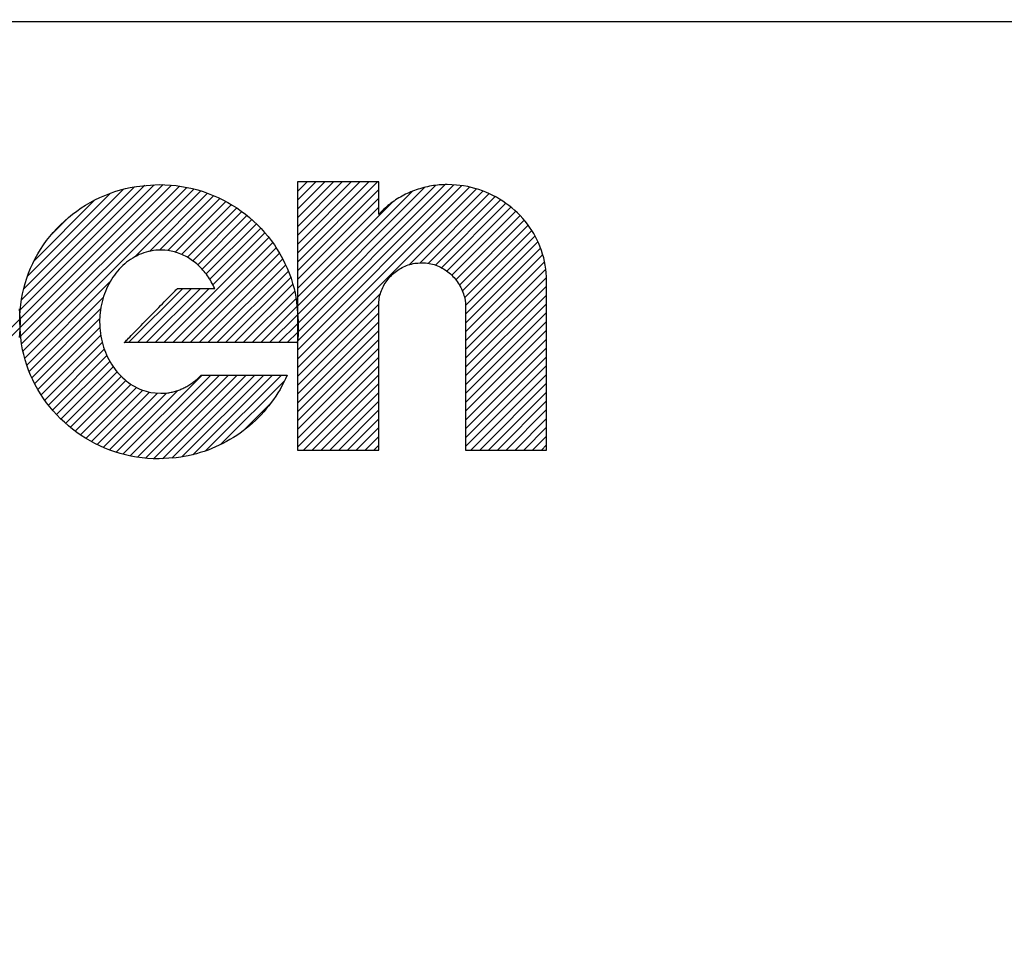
# Model space of a CAD drawing. Header units: millimetres. Extents: x -28773 to 440, y 8099 to 27744.
# Tile 12 of 17: x -25287 to -25208, y 23648 to 23723. Entities that reach past the tile are written whole.
import ezdxf
from ezdxf.enums import TextEntityAlignment as Align

# ---------------------------------------------------------------- set-up
doc = ezdxf.new("R2010")
doc.units = ezdxf.units.MM
doc.header["$LTSCALE"] = 100
for name, color, linetype in [('ECS_LEV_SYM_GEO_SCM', 7, 'Continuous'), ('ECS_LEV_SYM_TEXT', 7, 'Continuous'), ('EL$6----', 7, 'Continuous')]:
    doc.layers.add(name, color=color, linetype=linetype)
doc.styles.get("Standard").update_dxf_attribs({"font": 'arial.ttf'})

# ---------------------------------------------------------------- blocks, each defined once
blk = doc.blocks.new('theben display')
at = {"color": 160}
for p, q in [((94.148, -24.541), (105.629, -13.06)), ((94.158, -23.824), (104.92, -13.062)), ((94.171, -23.104), (104.163, -13.112)), ((94.193, -25.203), (106.298, -13.098)), ((94.27, -22.298), (103.344, -13.224)), ((94.278, -25.826), (106.932, -13.171)), ((94.393, -26.418), (107.536, -13.275)), ((94.452, -21.408), (102.442, -13.419)), ((94.535, -26.983), (108.112, -13.406)), ((116.399, -19.261), (122.83, -12.829)), ((116.399, -18.554), (122.123, -12.829)), ((116.399, -17.847), (121.416, -12.829)), ((116.399, -17.14), (120.709, -12.829)), ((116.399, -16.433), (120.002, -12.829)), ((116.399, -15.726), (119.295, -12.829)), ((116.399, -15.019), (118.588, -12.829)), ((116.399, -14.312), (117.881, -12.829)), ((116.399, -13.604), (117.174, -12.829)), ((116.399, -12.897), (116.466, -12.829)), ((116.399, -26.332), (129.592, -13.139)), ((116.399, -27.039), (130.19, -13.248)), ((116.399, -27.747), (130.751, -13.394)), ((116.416, -25.608), (128.951, -13.072)), ((116.441, -23.462), (126.631, -13.271)), ((116.456, -24.154), (127.497, -13.113)), ((116.459, -24.857), (128.259, -13.057)), ((94.759, -20.395), (101.416, -13.738)), ((103.395, -18.83), (108.663, -13.562)), ((104.526, -18.406), (109.192, -13.74)), ((105.333, -18.306), (109.699, -13.94)), ((106.004, -18.342), (110.186, -14.16)), ((116.399, -19.968), (122.919, -13.448)), ((116.399, -22.797), (125.591, -13.604)), ((116.399, -20.675), (122.919, -14.155)), ((125.381, -19.471), (131.28, -13.572)), ((126.235, -19.324), (131.78, -13.78)), ((126.905, -19.361), (132.253, -14.014)), ((95.29, -19.157), (100.165, -14.281)), ((106.59, -18.464), (110.655, -14.399)), ((107.111, -18.649), (111.105, -14.655)), ((107.583, -18.885), (111.538, -14.929)), ((116.399, -22.09), (124.037, -14.451)), ((116.399, -21.383), (122.919, -14.863)), ((127.47, -19.503), (132.7, -14.273)), ((127.962, -19.719), (133.125, -14.556)), ((128.395, -19.993), (133.526, -14.862)), ((96.632, -17.108), (98.103, -15.636)), ((108.011, -19.163), (111.955, -15.22)), ((108.402, -19.48), (112.355, -15.527)), ((128.777, -20.317), (133.904, -15.191)), ((129.112, -20.69), (134.26, -15.541)), ((108.757, -19.832), (112.739, -15.85)), ((109.079, -20.217), (113.107, -16.189)), ((109.368, -20.635), (113.459, -16.544)), ((129.398, -21.111), (134.594, -15.915)), ((129.632, -21.584), (134.906, -16.31)), ((105.69, -25.727), (114.115, -17.302)), ((109.625, -21.085), (113.795, -16.915)), ((129.802, -22.121), (135.193, -16.73)), ((129.887, -22.744), (135.457, -17.174)), ((106.397, -25.727), (114.418, -17.706)), ((107.104, -25.727), (114.705, -18.126)), ((129.89, -23.448), (135.694, -17.644)), ((129.89, -24.155), (135.902, -18.142)), ((107.811, -25.727), (114.975, -18.563)), ((129.89, -24.862), (136.08, -18.672)), ((108.518, -25.727), (115.227, -19.019)), ((109.225, -25.727), (115.46, -19.493)), ((129.89, -25.569), (136.222, -19.237)), ((109.932, -25.727), (115.673, -19.986)), ((110.639, -25.727), (115.866, -20.501)), ((129.89, -26.276), (136.324, -19.842)), ((129.89, -26.983), (136.376, -20.497)), ((94.702, -27.523), (101.367, -20.858)), ((111.347, -25.727), (116.036, -21.038)), ((129.89, -27.691), (136.381, -21.2)), ((94.891, -28.041), (100.829, -22.103)), ((102.861, -25.727), (107.207, -21.381)), ((103.568, -25.727), (107.914, -21.381)), ((104.276, -25.727), (108.622, -21.381)), ((104.983, -25.727), (109.329, -21.381)), ((112.054, -25.727), (116.181, -21.6)), ((116.399, -28.454), (123.057, -21.795)), ((129.89, -28.398), (136.381, -21.907)), ((112.761, -25.727), (116.299, -22.189)), ((113.468, -25.727), (116.387, -22.809)), ((116.399, -29.161), (122.92, -22.639)), ((129.89, -29.105), (136.381, -22.614)), ((95.102, -28.537), (100.618, -23.021)), ((114.175, -25.727), (116.399, -23.504)), ((116.399, -29.868), (122.919, -23.348)), ((129.89, -29.812), (136.381, -23.321)), ((82.875, -35.107), (94.133, -23.849)), ((95.332, -29.014), (100.543, -23.803)), ((114.882, -25.727), (116.399, -24.211)), ((116.399, -30.575), (122.919, -24.055)), ((129.89, -30.519), (136.381, -24.028)), ((83.54, -35.149), (94.143, -24.546)), ((95.582, -29.471), (100.553, -24.5)), ((95.849, -29.911), (100.625, -25.135)), ((115.589, -25.727), (116.399, -24.918)), ((116.399, -31.282), (122.919, -24.762)), ((129.89, -31.226), (136.381, -24.735)), ((96.134, -30.333), (100.748, -25.72)), ((116.296, -25.727), (116.399, -25.625)), ((116.399, -31.989), (122.919, -25.469)), ((129.89, -31.933), (136.381, -25.442)), ((96.435, -30.739), (100.914, -26.261)), ((96.753, -31.128), (101.119, -26.763)), ((116.399, -32.696), (122.919, -26.176)), ((129.89, -32.64), (136.381, -26.149)), ((97.087, -31.501), (101.358, -27.23)), ((116.399, -33.403), (122.919, -26.883)), ((116.399, -34.111), (122.919, -27.591)), ((129.89, -33.347), (136.381, -26.856)), ((129.89, -34.055), (136.381, -27.564)), ((97.437, -31.858), (101.632, -27.664)), ((97.803, -32.2), (101.938, -28.065)), ((102.406, -34.668), (108.751, -28.323)), ((102.979, -34.802), (109.458, -28.323)), ((103.578, -34.91), (110.165, -28.323)), ((104.207, -34.988), (110.872, -28.323)), ((104.87, -35.032), (111.579, -28.323)), ((105.572, -35.037), (112.286, -28.323)), ((106.321, -34.995), (112.993, -28.323)), ((107.13, -34.893), (113.7, -28.323)), ((108.019, -34.711), (114.407, -28.323)), ((109.026, -34.412), (115.115, -28.323)), ((116.881, -34.335), (122.919, -28.298)), ((130.316, -34.335), (136.381, -28.271)), ((98.185, -32.525), (102.277, -28.433)), ((98.583, -32.834), (102.649, -28.768)), ((98.997, -33.127), (103.058, -29.066)), ((110.239, -33.906), (115.379, -28.766)), ((117.588, -34.335), (122.919, -29.005)), ((131.023, -34.335), (136.381, -28.978)), ((99.429, -33.403), (103.507, -29.325)), ((99.877, -33.662), (104.001, -29.538)), ((100.343, -33.903), (104.55, -29.695)), ((100.828, -34.125), (105.17, -29.782)), ((101.332, -34.327), (105.892, -29.767)), ((101.858, -34.509), (106.803, -29.563)), ((118.295, -34.335), (122.919, -29.712)), ((131.73, -34.335), (136.381, -29.685)), ((112.063, -32.789), (114.276, -30.576)), ((119.002, -34.335), (122.919, -30.419)), ((132.437, -34.335), (136.381, -30.392)), ((119.709, -34.335), (122.919, -31.126)), ((133.144, -34.335), (136.381, -31.099)), ((120.416, -34.335), (122.919, -31.833)), ((133.851, -34.335), (136.381, -31.806)), ((121.123, -34.335), (122.919, -32.54)), ((134.558, -34.335), (136.381, -32.513)), ((121.83, -34.335), (122.919, -33.247)), ((135.265, -34.335), (136.381, -33.22)), ((135.973, -34.335), (136.381, -33.927)), ((122.538, -34.335), (122.919, -33.954))]:
    blk.add_line(p, q, dxfattribs=at)
for points in [[(94.094, -23.016), (94.16, -24.034)], [(94.132, -24.034), (94.141, -23.581), (94.169, -23.133), (94.214, -22.69), (94.278, -22.252), (94.358, -21.821), (94.456, -21.395), (94.57, -20.975), (94.7, -20.562), (94.847, -20.157), (95.009, -19.759), (95.186, -19.369), (95.377, -18.987), (95.584, -18.614), (95.804, -18.249), (96.038, -17.894), (96.285, -17.548), (96.546, -17.213), (96.819, -16.888), (97.104, -16.573), (97.402, -16.269), (97.711, -15.977), (98.031, -15.697), (98.362, -15.428), (98.703, -15.172), (99.055, -14.929), (99.417, -14.699), (99.787, -14.483), (100.168, -14.28), (100.558, -14.092), (100.954, -13.918), (101.355, -13.759), (101.772, -13.615), (102.206, -13.486), (102.619, -13.374), (102.996, -13.281), (103.493, -13.199), (104.274, -13.124), (105.308, -13.055)], [(105.308, -13.055), (105.767, -13.065), (106.221, -13.092), (106.671, -13.137), (107.115, -13.199), (107.553, -13.278), (107.985, -13.374), (108.411, -13.487), (108.83, -13.615), (109.241, -13.759), (109.645, -13.918), (110.041, -14.092), (110.429, -14.28), (110.808, -14.483), (111.178, -14.699), (111.539, -14.929), (111.89, -15.172), (112.23, -15.428), (112.561, -15.697), (112.88, -15.977), (113.189, -16.269), (113.486, -16.573), (113.771, -16.888), (114.043, -17.213), (114.304, -17.548), (114.55, -17.894), (114.784, -18.249), (115.004, -18.613), (115.21, -18.987), (115.402, -19.37), (115.579, -19.759), (115.74, -20.153), (115.887, -20.562), (116.018, -20.989), (116.131, -21.395), (116.226, -21.764), (116.31, -22.252), (116.386, -23.02), (116.456, -24.034)], [(122.919, -12.829), (122.906, -12.829), (122.871, -12.829), (122.814, -12.829), (122.736, -12.829), (122.638, -12.829), (122.522, -12.829), (122.389, -12.829), (122.24, -12.829), (122.077, -12.829), (121.9, -12.829), (121.71, -12.829), (121.51, -12.829), (121.3, -12.829), (121.082, -12.829), (120.856, -12.829), (120.623, -12.829), (120.386, -12.829), (120.146, -12.829), (119.903, -12.829), (119.659, -12.829), (119.414, -12.829), (119.171, -12.829), (118.931, -12.829), (118.694, -12.829), (118.462, -12.829), (118.236, -12.829), (118.017, -12.829), (117.807, -12.829), (117.607, -12.829), (117.417, -12.829), (117.241, -12.829), (117.077, -12.829), (116.927, -12.829), (116.795, -12.829), (116.682, -12.829), (116.581, -12.829), (116.486, -12.829), (116.399, -12.829)], [(116.399, -12.829), (116.399, -12.872), (116.399, -12.985), (116.399, -13.174), (116.399, -13.432), (116.399, -13.754), (116.399, -14.136), (116.399, -14.575), (116.399, -15.066), (116.399, -15.606), (116.399, -16.19), (116.399, -16.814), (116.399, -17.475), (116.399, -18.168), (116.399, -18.889), (116.399, -19.634), (116.399, -20.4), (116.399, -21.181), (116.399, -21.975), (116.399, -22.777), (116.399, -23.582), (116.399, -24.388), (116.399, -25.19), (116.399, -25.984), (116.399, -26.765), (116.399, -27.531), (116.399, -28.276), (116.399, -28.997), (116.399, -29.69), (116.399, -30.351), (116.399, -30.975), (116.399, -31.558), (116.399, -32.099), (116.399, -32.592), (116.399, -33.029), (116.399, -33.401), (116.399, -33.733), (116.399, -34.045), (116.399, -34.335)], [(122.919, -15.454), (122.919, -15.449), (122.919, -15.435), (122.919, -15.412), (122.919, -15.381), (122.919, -15.342), (122.919, -15.295), (122.919, -15.241), (122.919, -15.181), (122.919, -15.115), (122.919, -15.044), (122.919, -14.968), (122.919, -14.887), (122.919, -14.803), (122.919, -14.715), (122.919, -14.624), (122.919, -14.53), (122.919, -14.435), (122.919, -14.338), (122.919, -14.24), (122.919, -14.142), (122.919, -14.044), (122.919, -13.946), (122.919, -13.849), (122.919, -13.753), (122.919, -13.66), (122.919, -13.569), (122.919, -13.481), (122.919, -13.396), (122.919, -13.316), (122.919, -13.24), (122.919, -13.168), (122.919, -13.102), (122.919, -13.042), (122.919, -12.989), (122.919, -12.943), (122.919, -12.903), (122.919, -12.865), (122.919, -12.829)], [(128.422, -13.055), (128.261, -13.057), (128.101, -13.062), (127.941, -13.071), (127.781, -13.083), (127.622, -13.098), (127.464, -13.117), (127.307, -13.139), (127.15, -13.164), (126.994, -13.192), (126.839, -13.224), (126.685, -13.258), (126.532, -13.296), (126.38, -13.337), (126.23, -13.381), (126.08, -13.427), (125.932, -13.477), (125.785, -13.53), (125.639, -13.585), (125.495, -13.643), (125.352, -13.704), (125.211, -13.768), (125.072, -13.835), (124.934, -13.904), (124.799, -13.976), (124.665, -14.05), (124.532, -14.127), (124.402, -14.207), (124.274, -14.289), (124.148, -14.374), (124.024, -14.46), (123.904, -14.549), (123.783, -14.641), (123.663, -14.739), (123.552, -14.831), (123.452, -14.916), (123.33, -15.031), (123.15, -15.212), (122.919, -15.454)], [(136.381, -20.76), (136.374, -20.446), (136.354, -20.135), (136.322, -19.827), (136.277, -19.523), (136.219, -19.222), (136.15, -18.925), (136.068, -18.633), (135.975, -18.344), (135.871, -18.061), (135.756, -17.783), (135.63, -17.509), (135.494, -17.242), (135.347, -16.98), (135.19, -16.724), (135.023, -16.475), (134.847, -16.232), (134.661, -15.996), (134.467, -15.767), (134.264, -15.545), (134.052, -15.331), (133.832, -15.125), (133.604, -14.927), (133.368, -14.737), (133.125, -14.557), (132.875, -14.385), (132.617, -14.222), (132.353, -14.069), (132.082, -13.925), (131.805, -13.791), (131.523, -13.668), (131.237, -13.555), (130.94, -13.453), (130.63, -13.362), (130.337, -13.282), (130.068, -13.216), (129.714, -13.158), (129.158, -13.104), (128.422, -13.055)], [(105.449, -18.304), (105.246, -18.309), (105.046, -18.323), (104.848, -18.347), (104.653, -18.38), (104.46, -18.421), (104.269, -18.471), (104.082, -18.53), (103.898, -18.597), (103.716, -18.672), (103.538, -18.756), (103.364, -18.847), (103.193, -18.945), (103.026, -19.052), (102.863, -19.165), (102.705, -19.285), (102.55, -19.413), (102.4, -19.547), (102.254, -19.687), (102.114, -19.834), (101.978, -19.987), (101.847, -20.147), (101.721, -20.311), (101.601, -20.482), (101.487, -20.658), (101.378, -20.839), (101.275, -21.025), (101.178, -21.216), (101.087, -21.412), (101.003, -21.613), (100.925, -21.817), (100.854, -22.024), (100.789, -22.238), (100.732, -22.463), (100.681, -22.675), (100.639, -22.869), (100.603, -23.126), (100.569, -23.529), (100.539, -24.061)], [(109.767, -21.381), (109.704, -21.245), (109.638, -21.111), (109.569, -20.979), (109.497, -20.849), (109.423, -20.722), (109.345, -20.598), (109.265, -20.476), (109.182, -20.357), (109.097, -20.24), (109.009, -20.126), (108.918, -20.016), (108.825, -19.908), (108.73, -19.802), (108.632, -19.7), (108.532, -19.601), (108.43, -19.506), (108.325, -19.413), (108.219, -19.324), (108.11, -19.237), (107.999, -19.155), (107.887, -19.076), (107.772, -19), (107.656, -18.928), (107.538, -18.859), (107.418, -18.794), (107.296, -18.733), (107.173, -18.676), (107.048, -18.622), (106.922, -18.573), (106.794, -18.527), (106.666, -18.486), (106.534, -18.448), (106.398, -18.415), (106.27, -18.386), (106.153, -18.362), (106, -18.341), (105.762, -18.322), (105.449, -18.304)], [(122.919, -22.735), (122.922, -22.598), (122.93, -22.462), (122.944, -22.328), (122.964, -22.194), (122.989, -22.062), (123.019, -21.932), (123.055, -21.803), (123.095, -21.676), (123.141, -21.551), (123.191, -21.428), (123.246, -21.307), (123.306, -21.189), (123.37, -21.073), (123.438, -20.96), (123.511, -20.849), (123.588, -20.741), (123.669, -20.636), (123.753, -20.534), (123.842, -20.436), (123.934, -20.34), (124.03, -20.248), (124.13, -20.16), (124.233, -20.075), (124.339, -19.994), (124.448, -19.917), (124.56, -19.844), (124.675, -19.776), (124.794, -19.711), (124.915, -19.652), (125.038, -19.596), (125.162, -19.545), (125.292, -19.499), (125.427, -19.458), (125.555, -19.423), (125.672, -19.393), (125.826, -19.367), (126.069, -19.342), (126.39, -19.32)], [(126.39, -19.32), (126.535, -19.324), (126.679, -19.333), (126.821, -19.349), (126.961, -19.37), (127.099, -19.398), (127.236, -19.431), (127.37, -19.47), (127.502, -19.514), (127.631, -19.564), (127.758, -19.618), (127.883, -19.678), (128.005, -19.742), (128.124, -19.811), (128.24, -19.884), (128.353, -19.962), (128.463, -20.044), (128.57, -20.13), (128.673, -20.22), (128.773, -20.313), (128.87, -20.411), (128.963, -20.511), (129.052, -20.615), (129.137, -20.722), (129.219, -20.832), (129.296, -20.945), (129.369, -21.061), (129.437, -21.179), (129.502, -21.3), (129.561, -21.423), (129.617, -21.547), (129.667, -21.673), (129.713, -21.802), (129.753, -21.937), (129.789, -22.064), (129.818, -22.18), (129.844, -22.331), (129.868, -22.567), (129.89, -22.876)], [(136.381, -20.788), (136.381, -20.788), (136.381, -20.788), (136.381, -20.788), (136.381, -20.787), (136.381, -20.787), (136.381, -20.786), (136.381, -20.785), (136.381, -20.785), (136.381, -20.784), (136.381, -20.783), (136.381, -20.782), (136.381, -20.781), (136.381, -20.781), (136.381, -20.78), (136.381, -20.779), (136.381, -20.778), (136.381, -20.776), (136.381, -20.775), (136.381, -20.774), (136.381, -20.773), (136.381, -20.772), (136.381, -20.771), (136.381, -20.77), (136.381, -20.769), (136.381, -20.768), (136.381, -20.767), (136.381, -20.766), (136.381, -20.766), (136.381, -20.765), (136.381, -20.764), (136.381, -20.763), (136.381, -20.763), (136.381, -20.762), (136.381, -20.762), (136.381, -20.761), (136.381, -20.761), (136.381, -20.76)], [(136.381, -34.335), (136.381, -34.309), (136.381, -34.237), (136.381, -34.118), (136.381, -33.956), (136.381, -33.753), (136.381, -33.512), (136.381, -33.236), (136.381, -32.927), (136.381, -32.586), (136.381, -32.219), (136.381, -31.825), (136.381, -31.409), (136.381, -30.973), (136.381, -30.519), (136.381, -30.049), (136.381, -29.567), (136.381, -29.074), (136.381, -28.575), (136.381, -28.069), (136.381, -27.562), (136.381, -27.054), (136.381, -26.549), (136.381, -26.049), (136.381, -25.557), (136.381, -25.075), (136.381, -24.605), (136.381, -24.151), (136.381, -23.715), (136.381, -23.299), (136.381, -22.905), (136.381, -22.538), (136.381, -22.197), (136.381, -21.887), (136.381, -21.611), (136.381, -21.377), (136.381, -21.168), (136.381, -20.971), (136.381, -20.788)], [(102.514, -25.727), (102.522, -25.719), (102.544, -25.696), (102.582, -25.658), (102.633, -25.606), (102.697, -25.541), (102.772, -25.463), (102.86, -25.375), (102.957, -25.275), (103.064, -25.166), (103.179, -25.048), (103.303, -24.922), (103.434, -24.789), (103.572, -24.649), (103.714, -24.503), (103.862, -24.352), (104.014, -24.198), (104.169, -24.04), (104.326, -23.879), (104.485, -23.717), (104.645, -23.554), (104.804, -23.392), (104.963, -23.23), (105.12, -23.069), (105.275, -22.911), (105.427, -22.757), (105.575, -22.606), (105.718, -22.46), (105.855, -22.32), (105.986, -22.187), (106.11, -22.06), (106.225, -21.943), (106.332, -21.833), (106.43, -21.734), (106.517, -21.645), (106.59, -21.57), (106.656, -21.503), (106.718, -21.44), (106.776, -21.381)], [(106.776, -21.381), (106.781, -21.381), (106.797, -21.381), (106.824, -21.381), (106.859, -21.381), (106.904, -21.381), (106.957, -21.381), (107.018, -21.381), (107.087, -21.381), (107.162, -21.381), (107.243, -21.381), (107.33, -21.381), (107.422, -21.381), (107.518, -21.381), (107.618, -21.381), (107.722, -21.381), (107.828, -21.381), (107.937, -21.381), (108.047, -21.381), (108.159, -21.381), (108.271, -21.381), (108.383, -21.381), (108.495, -21.381), (108.605, -21.381), (108.714, -21.381), (108.82, -21.381), (108.924, -21.381), (109.024, -21.381), (109.12, -21.381), (109.212, -21.381), (109.299, -21.381), (109.38, -21.381), (109.455, -21.381), (109.524, -21.381), (109.585, -21.381), (109.637, -21.381), (109.683, -21.381), (109.726, -21.381), (109.767, -21.381)], [(122.919, -34.335), (122.919, -34.313), (122.919, -34.251), (122.919, -34.149), (122.919, -34.011), (122.919, -33.837), (122.919, -33.631), (122.919, -33.394), (122.919, -33.129), (122.919, -32.838), (122.919, -32.523), (122.919, -32.186), (122.919, -31.83), (122.919, -31.456), (122.919, -31.067), (122.919, -30.665), (122.919, -30.252), (122.919, -29.831), (122.919, -29.402), (122.919, -28.97), (122.919, -28.535), (122.919, -28.101), (122.919, -27.668), (122.919, -27.24), (122.919, -26.819), (122.919, -26.406), (122.919, -26.004), (122.919, -25.615), (122.919, -25.241), (122.919, -24.885), (122.919, -24.548), (122.919, -24.233), (122.919, -23.942), (122.919, -23.676), (122.919, -23.44), (122.919, -23.239), (122.919, -23.06), (122.919, -22.892), (122.919, -22.735)], [(129.89, -22.876), (129.89, -22.899), (129.89, -22.959), (129.89, -23.06), (129.89, -23.197), (129.89, -23.369), (129.89, -23.573), (129.89, -23.807), (129.89, -24.068), (129.89, -24.356), (129.89, -24.667), (129.89, -25), (129.89, -25.352), (129.89, -25.721), (129.89, -26.105), (129.89, -26.502), (129.89, -26.91), (129.89, -27.326), (129.89, -27.749), (129.89, -28.177), (129.89, -28.606), (129.89, -29.035), (129.89, -29.462), (129.89, -29.885), (129.89, -30.302), (129.89, -30.71), (129.89, -31.107), (129.89, -31.491), (129.89, -31.86), (129.89, -32.212), (129.89, -32.545), (129.89, -32.856), (129.89, -33.144), (129.89, -33.406), (129.89, -33.639), (129.89, -33.838), (129.89, -34.015), (129.89, -34.181), (129.89, -34.335)], [(94.16, -24.034), (94.14, -24.686), (94.085, -25.325)], [(105.308, -35.04), (104.846, -35.031), (104.39, -35.004), (103.939, -34.959), (103.493, -34.897), (103.053, -34.817), (102.619, -34.722), (102.192, -34.609), (101.772, -34.481), (101.359, -34.337), (100.954, -34.178), (100.557, -34.004), (100.168, -33.815), (99.788, -33.612), (99.417, -33.396), (99.055, -33.165), (98.703, -32.922), (98.362, -32.666), (98.031, -32.397), (97.711, -32.116), (97.402, -31.823), (97.104, -31.519), (96.819, -31.204), (96.546, -30.878), (96.285, -30.542), (96.038, -30.196), (95.804, -29.84), (95.584, -29.474), (95.377, -29.1), (95.186, -28.716), (95.009, -28.326), (94.847, -27.93), (94.7, -27.52), (94.57, -27.092), (94.456, -26.685), (94.361, -26.314), (94.278, -25.824), (94.201, -25.053), (94.132, -24.034)], [(100.539, -24.061), (100.543, -24.297), (100.555, -24.531), (100.575, -24.762), (100.603, -24.99), (100.638, -25.215), (100.681, -25.438), (100.732, -25.656), (100.789, -25.872), (100.854, -26.083), (100.925, -26.291), (101.003, -26.494), (101.087, -26.694), (101.178, -26.888), (101.275, -27.079), (101.378, -27.264), (101.487, -27.444), (101.601, -27.619), (101.721, -27.789), (101.847, -27.954), (101.978, -28.112), (102.114, -28.265), (102.254, -28.411), (102.4, -28.551), (102.55, -28.685), (102.705, -28.812), (102.863, -28.932), (103.026, -29.045), (103.193, -29.151), (103.365, -29.25), (103.538, -29.341), (103.715, -29.424), (103.898, -29.499), (104.088, -29.566), (104.269, -29.625), (104.435, -29.674), (104.653, -29.716), (104.995, -29.756), (105.449, -29.791)], [(116.456, -24.034), (116.456, -24.079), (116.456, -24.123), (116.456, -24.167), (116.456, -24.211), (116.457, -24.255), (116.457, -24.299), (116.457, -24.343), (116.458, -24.386), (116.458, -24.43), (116.459, -24.473), (116.459, -24.517), (116.459, -24.56), (116.46, -24.603), (116.46, -24.646), (116.46, -24.689), (116.46, -24.732), (116.46, -24.774), (116.46, -24.817), (116.459, -24.86), (116.459, -24.902), (116.458, -24.944), (116.457, -24.986), (116.457, -25.028), (116.455, -25.07), (116.454, -25.112), (116.452, -25.154), (116.45, -25.196), (116.448, -25.237), (116.446, -25.279), (116.443, -25.32), (116.44, -25.361), (116.437, -25.402), (116.433, -25.445), (116.43, -25.484), (116.426, -25.52), (116.421, -25.566), (116.411, -25.636), (116.399, -25.727)], [(116.399, -25.727), (116.371, -25.727), (116.298, -25.727), (116.176, -25.727), (116.01, -25.727), (115.801, -25.727), (115.555, -25.727), (115.271, -25.727), (114.954, -25.727), (114.606, -25.727), (114.229, -25.727), (113.826, -25.727), (113.399, -25.727), (112.952, -25.727), (112.486, -25.727), (112.005, -25.727), (111.511, -25.727), (111.006, -25.727), (110.494, -25.727), (109.976, -25.727), (109.456, -25.727), (108.936, -25.727), (108.418, -25.727), (107.906, -25.727), (107.401, -25.727), (106.907, -25.727), (106.426, -25.727), (105.96, -25.727), (105.513, -25.727), (105.086, -25.727), (104.683, -25.727), (104.307, -25.727), (103.958, -25.727), (103.639, -25.727), (103.357, -25.727), (103.117, -25.727), (102.902, -25.727), (102.701, -25.727), (102.514, -25.727)], [(115.581, -28.323), (115.449, -28.617), (115.31, -28.907), (115.162, -29.192), (115.006, -29.472), (114.842, -29.746), (114.67, -30.016), (114.49, -30.28), (114.304, -30.539), (114.109, -30.792), (113.908, -31.04), (113.7, -31.281), (113.484, -31.517), (113.262, -31.746), (113.034, -31.969), (112.799, -32.185), (112.558, -32.395), (112.311, -32.597), (112.058, -32.793), (111.799, -32.982), (111.534, -33.164), (111.264, -33.338), (110.989, -33.504), (110.709, -33.663), (110.423, -33.814), (110.133, -33.957), (109.838, -34.092), (109.539, -34.218), (109.235, -34.336), (108.926, -34.446), (108.615, -34.546), (108.302, -34.638), (107.98, -34.721), (107.646, -34.795), (107.33, -34.859), (107.043, -34.912), (106.667, -34.959), (106.081, -35.002), (105.308, -35.04)], [(105.449, -29.791), (105.542, -29.79), (105.634, -29.787), (105.726, -29.782), (105.818, -29.775), (105.91, -29.765), (106.001, -29.754), (106.092, -29.741), (106.182, -29.726), (106.271, -29.708), (106.361, -29.689), (106.449, -29.668), (106.537, -29.645), (106.625, -29.62), (106.712, -29.594), (106.798, -29.565), (106.884, -29.535), (106.969, -29.503), (107.053, -29.469), (107.137, -29.434), (107.22, -29.396), (107.302, -29.357), (107.383, -29.317), (107.464, -29.275), (107.544, -29.231), (107.623, -29.185), (107.701, -29.138), (107.778, -29.089), (107.855, -29.039), (107.93, -28.987), (108.005, -28.934), (108.078, -28.88), (108.151, -28.823), (108.225, -28.763), (108.293, -28.706), (108.355, -28.654), (108.431, -28.584), (108.546, -28.472), (108.695, -28.323)], [(108.695, -28.323), (108.708, -28.323), (108.744, -28.323), (108.805, -28.323), (108.887, -28.323), (108.991, -28.323), (109.113, -28.323), (109.254, -28.323), (109.411, -28.323), (109.584, -28.323), (109.77, -28.323), (109.971, -28.323), (110.182, -28.323), (110.404, -28.323), (110.635, -28.323), (110.873, -28.323), (111.118, -28.323), (111.369, -28.323), (111.623, -28.323), (111.88, -28.323), (112.138, -28.323), (112.396, -28.323), (112.652, -28.323), (112.906, -28.323), (113.157, -28.323), (113.402, -28.323), (113.64, -28.323), (113.871, -28.323), (114.093, -28.323), (114.305, -28.323), (114.505, -28.323), (114.691, -28.323), (114.864, -28.323), (115.022, -28.323), (115.162, -28.323), (115.281, -28.323), (115.388, -28.323), (115.488, -28.323), (115.581, -28.323)], [(116.399, -34.335), (116.411, -34.335), (116.446, -34.335), (116.503, -34.335), (116.581, -34.335), (116.679, -34.335), (116.795, -34.335), (116.928, -34.335), (117.077, -34.335), (117.24, -34.335), (117.417, -34.335), (117.607, -34.335), (117.807, -34.335), (118.017, -34.335), (118.236, -34.335), (118.462, -34.335), (118.694, -34.335), (118.931, -34.335), (119.171, -34.335), (119.414, -34.335), (119.659, -34.335), (119.903, -34.335), (120.146, -34.335), (120.386, -34.335), (120.623, -34.335), (120.856, -34.335), (121.082, -34.335), (121.3, -34.335), (121.51, -34.335), (121.71, -34.335), (121.9, -34.335), (122.077, -34.335), (122.24, -34.335), (122.39, -34.335), (122.522, -34.335), (122.635, -34.335), (122.736, -34.335), (122.831, -34.335), (122.919, -34.335)], [(129.89, -34.335), (129.902, -34.335), (129.937, -34.335), (129.994, -34.335), (130.071, -34.335), (130.169, -34.335), (130.284, -34.335), (130.416, -34.335), (130.565, -34.335), (130.728, -34.335), (130.904, -34.335), (131.092, -34.335), (131.292, -34.335), (131.501, -34.335), (131.718, -34.335), (131.943, -34.335), (132.174, -34.335), (132.41, -34.335), (132.65, -34.335), (132.892, -34.335), (133.135, -34.335), (133.378, -34.335), (133.62, -34.335), (133.86, -34.335), (134.096, -34.335), (134.327, -34.335), (134.552, -34.335), (134.769, -34.335), (134.978, -34.335), (135.178, -34.335), (135.366, -34.335), (135.542, -34.335), (135.705, -34.335), (135.854, -34.335), (135.986, -34.335), (136.099, -34.335), (136.199, -34.335), (136.293, -34.335), (136.381, -34.335)]]:
    blk.add_lwpolyline(points, dxfattribs=at)
at = {"layer": 'ECS_LEV_SYM_GEO_SCM', "color": 0, "linetype": 'Continuous'}
blk.add_line((0, 0), (524.997, 0.168), dxfattribs=at)
at = {"layer": 'ECS_LEV_SYM_TEXT', "color": 7, "linetype": 'Continuous'}
blk.add_attdef('KNX', text='', height=15, dxfattribs=at).set_placement((404.997, -29.832), align=Align.MIDDLE_LEFT)
blk = doc.blocks.new('*U33')
blk.add_lwpolyline([(172.039, -3980.653), (2332.039, -3980.653), (2332.039, -3530.653), (172.039, -3530.653)], close=True)

msp = doc.modelspace()

# ---------------------------------------------------------------- block references
at = {"layer": 'EL$6----'}
for name, p in [('*U33', (-26272.685, 27253.392)), ('theben display', (-25380.647, 23722.739))]:
    msp.add_blockref(name, p, dxfattribs=at)

doc.saveas('drawing.dxf')
